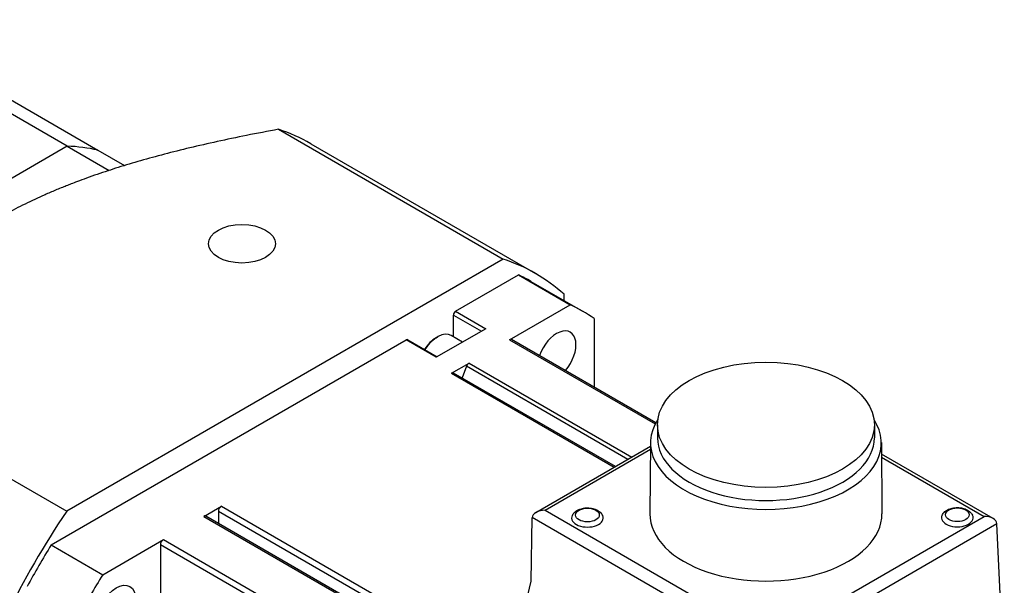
# Model space of a CAD drawing. Extents: x 15486 to 17171, y -1022 to 176.
# Tile 15 of 24: x 16581 to 16662, y 50 to 96. Entities that reach past the tile are written whole.
import ezdxf

# ---------------------------------------------------------------- set-up
doc = ezdxf.new("R2010")
doc.units = 0
doc.header["$LTSCALE"] = 25.4
doc.layers.get('0').update_dxf_attribs({"linetype": 'CONTINUOUS'})

msp = doc.modelspace()

# ---------------------------------------------------------------- linework, layer by layer
for p, q in [((16584.4195009, 85.7325215), (16566.388278, 96.1428529)), ((16568.9158704, 95.8140853), (16586.9470933, 85.4037539)), ((16601.8070297, 87.1227847), (16620.3034428, 76.4438756)), ((16604.4693949, 85.9394617), (16622.965808, 75.2605526)), ((16584.4195009, 85.7325215), (16562.9864657, 73.3581528)), ((16584.4195009, 85.7325215), (16562.9864657, 73.3581528)), ((16584.4195009, 85.7325215), (16587.8705639, 83.7400493)), ((16586.9470933, 85.4037539), (16589.1361866, 84.1398803)), ((16620.3034428, 76.4438756), (16584.3781731, 55.7024115)), ((16616.3945552, 72.1458369), (16621.579441, 75.1393321)), ((16621.579441, 75.1393321), (16625.8220816, 72.6898423)), ((16622.590808, 74.6110335), (16626.8334486, 72.1615438)), ((16625.3217783, 73.034307), (16625.3217783, 73.5465382)), ((16616.3945552, 72.1458369), (16618.869429, 70.7169679)), ((16620.8316503, 69.8086154), (16625.8220816, 72.6898423)), ((16616.2177785, 71.8396507), (16618.5158756, 70.5128437)), ((16616.2177785, 70.0490578), (16616.2177785, 71.8396507)), ((16627.7966521, 71.5498235), (16627.7966521, 65.9057411)), ((16618.869429, 70.7169679), (16614.803565, 68.3695402)), ((16583.1021749, 52.9244722), (16612.3286912, 69.7984092)), ((16614.803565, 68.3695402), (16612.3286912, 69.7984092)), ((16612.4536912, 69.8107914), (16614.8767883, 68.4118157)), ((16614.7858873, 69.9719147), (16614.909631, 70.0433582)), ((16616.9651766, 69.6175473), (16616.034631, 70.154798)), ((16620.8316503, 69.8086154), (16632.8293567, 62.8817364)), ((16632.8773201, 62.9724161), (16621.0066503, 69.8259505)), ((16616.0576978, 67.0523727), (16617.5087322, 67.8901278)), ((16617.2944019, 67.6234972), (16616.9245523, 66.6702653)), ((16630.5627938, 59.9629875), (16617.2944019, 67.6234972)), ((16617.5087322, 67.8901278), (16630.9008678, 60.1581747)), ((16616.0576978, 67.0523727), (16629.4498334, 59.3204195)), ((16629.552346, 59.3796052), (16616.2326978, 67.0697077)), ((16565.88176, 66.3813206), (16584.3781731, 55.7024115)), ((16633.0087877, 62.8071572), (16633.0087877, 61.7334642)), ((16650.8687877, 62.8071572), (16650.8687877, 61.7334642)), ((16623.0046593, 55.5992966), (16632.4362814, 61.0446461)), ((16623.7546593, 55.7786563), (16632.4341088, 60.7897388)), ((16632.4389027, 61.3522052), (16632.3889033, 55.4858193)), ((16651.4386727, 61.3522052), (16651.4886721, 55.4858193)), ((16660.6481129, 55.0891501), (16651.4467752, 60.401545)), ((16651.4489478, 60.1466376), (16659.8981129, 55.2685099)), ((16595.6581651, 55.2746969), (16597.1091995, 56.1124521)), ((16597.1091995, 56.1124521), (16620.902361, 42.3754639)), ((16595.6581651, 55.2746969), (16651.8731542, 22.8189579)), ((16652.0481542, 22.8362929), (16595.8331651, 55.292032)), ((16653.0767012, 23.2280523), (16596.8617121, 55.6837914)), ((16596.8617121, 55.6837914), (16596.8617121, 54.6982001)), ((16622.6155429, 49.9362338), (16622.6939184, 55.1662372)), ((16642.2682667, 43.8758559), (16622.6941607, 55.1769712)), ((16623.7546593, 55.7786563), (16642.2681859, 45.0898668)), ((16642.2681859, 45.0898668), (16659.8981129, 55.2685099)), ((16642.2681859, 43.8868664), (16660.958127, 54.6775089)), ((16661.5610009, 41.2720599), (16660.9586924, 54.6667782)), ((16583.1021749, 52.9244722), (16587.3448156, 50.4749824)), ((16587.3448156, 50.4749824), (16592.335247, 53.3562093)), ((16648.3027487, 20.4718095), (16592.0877596, 52.9275486)), ((16592.0877596, 52.9275486), (16592.0877596, 46.7258309)), ((16592.335247, 53.3562093), (16648.5502361, 20.9004702)), ((16621.2855366, 44.473499), (16622.6155429, 49.9362338))]:
    msp.add_line(p, q)
for centre, major_axis, ratio, start_param, end_param in [((16583.8443949, 50.2159137), (20.625, 35.7235479), 0.5773502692, 0, 0.1219587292), ((16573.7029833, 56.0710604), (16.25, 28.1458256), 0.5773502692, 0.1711947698, 0.3002704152), ((16573.7029833, 56.0710604), (16.25, 28.1458256), 0.5773502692, 0.1711947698, 0.3002704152), ((16602.340808, 39.5370047), (20.625, 35.7235479), 0.5773502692, 6.161226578, 6.4051440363), ((16602.340808, 39.5370047), (20.25, 35.0740289), 0.5773502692, 0, 0.0487741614), ((16616.3945552, 71.9417127), (0.125, 0.2165064), 0.5773502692, 0.7853981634, 2.3561944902), ((16606.5834486, 37.0875149), (20.25, 35.0740289), 0.5773502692, 6.2344111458, 6.3319594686), ((16624.7084486, 68.4809358), (1.125, 1.9485572), 0.5773502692, 4.4025288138, 8.1638418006), ((16612.3286912, 69.5942851), (0.125, 0.2165064), 0.5773502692, 0, 0.7853981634), ((16614.7858873, 68.2776843), (1.0375, 1.7970027), 0.5773502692, 0.7853981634, 1.4928322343), ((16614.909631, 68.2062409), (1.125, 1.9485572), 0.5773502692, 0, 1.4989070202), ((16620.8316503, 69.5228416), (0.175, 0.3031089), 0.5773502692, 0, 0.7853981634), ((16617.5087322, 67.604354), (-0.175, -0.3031089), 0.5773502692, 3.926990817, 4.9741883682), ((16616.0576978, 66.7665989), (0.175, 0.3031089), 0.5773502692, 0, 0.7853981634), ((16641.9387877, 61.3252159), (9.5, 0), 0.5773502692, 2.7834885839, 6.6412893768), ((16641.9387877, 61.7334642), (8.93, 0), 0.5773502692, 3.1415926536, 6.2831853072), ((16597.1091995, 55.8266783), (-0.175, -0.3031089), 0.5773502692, 3.926990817, 5.4977871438), ((16602.340808, 39.5370047), (-20.625, -35.7235479), 0.5773502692, 4.5904302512, 4.8343477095), ((16595.6581651, 54.9889231), (0.175, 0.3031089), 0.5773502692, 0, 0.7853981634), ((16623.2242485, 54.860051), (0.3649915, -0.6552621), 0.5873368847, 3.9185741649, 3.9360274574), ((16623.7546593, 55.1662839), (1.0606602, 0), 0.5773502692, 1.5707963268, 3.1241393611), ((16627.2451088, 55.1402543), (1.3, 0), 0.5773502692, 2.8661195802, 6.5586583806), ((16641.9387877, 55.458688), (9.55, 0), 0.5773502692, 3.1366719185, 6.2881060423), ((16657.6931268, 55.1647492), (1.3, 0), 0.5773502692, 2.8661195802, 6.5586583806), ((16659.8981129, 54.6561374), (-1.0606602, 0), 0.5773502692, 3.1764992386, 4.7123889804), ((16660.4287663, 54.3497646), (0.3545785, 0.6611578), 0.5971344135, 5.4965252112, 5.5139785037), ((16602.340808, 39.5370047), (20.25, 35.0740289), 0.5773502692, 1.5220221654, 1.6195704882), ((16592.335247, 53.0704355), (-0.175, -0.3031089), 0.5773502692, 3.926990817, 5.4977871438), ((16606.5834486, 37.0875149), (20.25, 35.0740289), 0.5773502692, 1.5220221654, 1.6195704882)]:
    msp.add_ellipse(centre, major_axis=major_axis, ratio=ratio, start_param=start_param, end_param=end_param)
for centre, major_axis in [((16598.805274, 77.7082198), (2.75, 0)), ((16641.9387877, 62.8071572), (8.93, 0)), ((16627.2451088, 55.3852033), (0.975, 0)), ((16657.6931268, 55.4096982), (0.975, 0)), ((16588.4584486, 47.5519886), (1.125, 1.9485572))]:
    msp.add_ellipse(centre, major_axis=major_axis, ratio=0.5773502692)
msp.add_rational_spline([(16601.8070297, 87.1227847), (16586.5684682, 84.3196144), (16578.6527308, 79.7494613)], [1.4307745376, 1.62337880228, 1.62337880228], degree=2)
for points, knots in [([(16625.9941232, 55.3444071), (16626.0385264, 55.4351035), (16626.0969681, 55.5133547), (16626.2452946, 55.6650125), (16626.3394325, 55.7317111), (16626.561393, 55.851402), (16626.6926154, 55.8978762), (16626.9681805, 55.960613), (16627.1128855, 55.975692), (16627.4004188, 55.9738607), (16627.5431578, 55.9573209), (16627.8202701, 55.8909542), (16627.9546422, 55.84103), (16628.1990724, 55.701389), (16628.3111542, 55.612992), (16628.4375871, 55.4489926), (16628.4694225, 55.3988862), (16628.4960944, 55.3444071)], [5.7732602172, 5.7732602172, 5.7732602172, 5.7732602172, 6.011822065, 6.011822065, 6.3172988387, 6.3172988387, 6.6929754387, 6.6929754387, 7.0796144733, 7.0796144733, 7.461796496, 7.461796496, 7.84870745, 7.84870745, 8.220608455, 8.220608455, 8.3639067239, 8.3639067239, 8.3639067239, 8.3639067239]), ([(16656.4421412, 55.368902), (16656.4865444, 55.4595984), (16656.5449861, 55.5378496), (16656.6933126, 55.6895074), (16656.7874505, 55.756206), (16657.009411, 55.8758969), (16657.1406334, 55.9223711), (16657.4161985, 55.9851079), (16657.5609035, 56.0001869), (16657.8484368, 55.9983556), (16657.9911758, 55.9818158), (16658.2682881, 55.9154491), (16658.4026602, 55.8655249), (16658.6470904, 55.7258839), (16658.7591721, 55.6374868), (16658.8856051, 55.4734875), (16658.9174405, 55.4233811), (16658.9441124, 55.368902)], [5.7732602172, 5.7732602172, 5.7732602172, 5.7732602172, 6.011822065, 6.011822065, 6.3172988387, 6.3172988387, 6.6929754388, 6.6929754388, 7.0796144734, 7.0796144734, 7.461796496, 7.461796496, 7.84870745, 7.84870745, 8.220608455, 8.220608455, 8.3639067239, 8.3639067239, 8.3639067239, 8.3639067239])]:
    msp.add_open_spline(points, degree=3, knots=knots)

doc.saveas('drawing.dxf')
